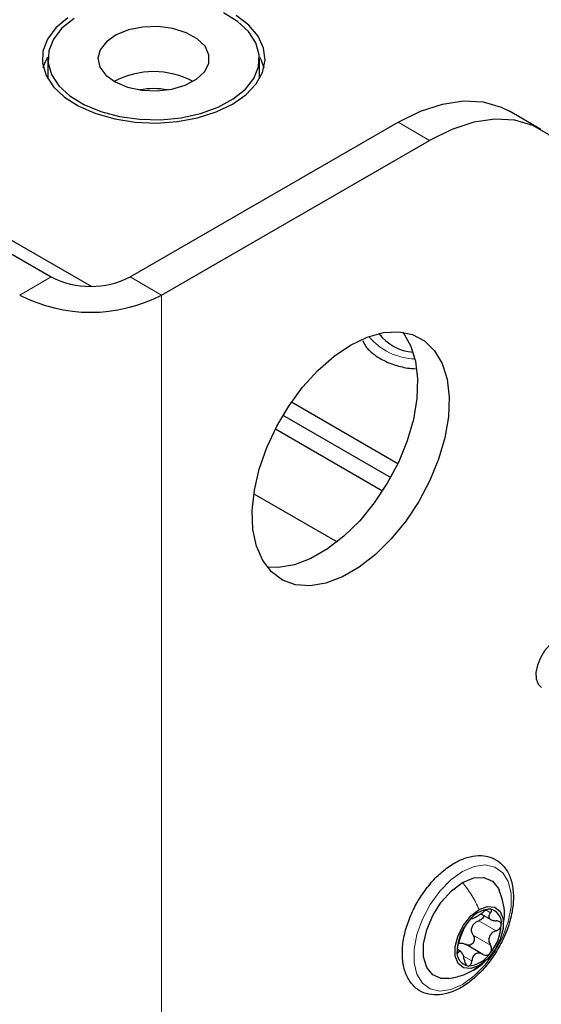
# Paper-space layout 'Blatt2' of a CAD drawing. Header units: millimetres. Extents: x 5 to 418, y 2 to 292.
# Tile 109 of 115: x 316 to 324, y 210 to 224. Entities that reach past the tile are written whole.
import ezdxf

# ---------------------------------------------------------------- set-up
doc = ezdxf.new("R2010")
doc.units = ezdxf.units.MM

psp = doc.layouts.new('Blatt2')

# ---------------------------------------------------------------- linework, layer by layer
at = {"color": 7, "linetype": 'Continuous', "lineweight": 25}
for p, q in [((267.617, 248.949), (317.002, 220.439)), ((316.356, 223.844), (316.356, 223.572)), ((319.522, 223.572), (319.522, 223.844)), ((311.222, 223.574), (316.407, 220.58)), ((316.356, 223.572), (316.357, 223.542)), ((319.522, 223.542), (319.522, 223.572)), ((323.73, 222.786), (323.259, 223.058)), ((317.586, 220.58), (321.593, 222.893)), ((318.057, 220.308), (322.064, 222.621)), ((320.001, 218.708), (321.592, 217.789)), ((319.873, 218.51), (321.485, 217.579)), ((319.759, 218.304), (321.363, 217.377)), ((319.437, 217.333), (320.683, 216.613)), ((322.83, 211.047), (322.981, 210.96)), ((322.863, 210.441), (322.602, 210.591)), ((322.533, 210.482), (322.484, 210.511))]:
    psp.add_line(p, q, dxfattribs=at)
at = {"color": 7, "linetype": 'Continuous', "lineweight": 18}
for p, q in [((322.064, 222.621), (321.593, 222.893)), ((316.407, 220.58), (315.936, 220.308)), ((317.586, 220.58), (318.057, 220.308)), ((318.057, 220.308), (318.057, 88.3)), ((322.91, 211.1), (322.977, 211.062)), ((322.801, 210.944), (323.061, 210.794)), ((322.717, 210.727), (322.977, 210.578)), ((322.478, 210.486), (322.502, 210.472)), ((322.571, 210.415), (322.697, 210.342)), ((322.717, 210.206), (322.806, 210.274))]:
    psp.add_line(p, q, dxfattribs=at)
at = {"color": 7, "linetype": 'Continuous', "lineweight": 25, "flags": 128}
for points in [[(316.654, 224.457), (316.476, 224.305), (316.352, 224.137), (316.284, 223.959), (316.277, 223.776), (316.329, 223.595), (316.44, 223.424), (316.605, 223.268), (316.818, 223.132), (317.072, 223.023), (317.357, 222.943), (317.663, 222.895), (317.979, 222.882), (318.293, 222.904), (318.595, 222.96), (318.873, 223.048), (319.118, 223.164)], [(316.749, 224.447), (316.568, 224.301), (316.44, 224.138), (316.369, 223.964), (316.359, 223.785), (316.41, 223.608)], [(316.41, 223.608), (316.519, 223.44), (316.683, 223.288), (316.895, 223.157), (317.147, 223.053), (317.43, 222.979), (317.732, 222.938), (318.043, 222.932), (318.349, 222.961), (318.639, 223.025), (318.903, 223.119), (319.13, 223.242), (319.31, 223.387), (319.438, 223.55), (319.509, 223.725), (319.519, 223.904), (319.469, 224.081), (319.359, 224.249), (319.195, 224.401), (318.983, 224.532)], [(319.118, 223.164), (319.319, 223.305), (319.471, 223.466), (319.568, 223.64), (319.605, 223.821), (319.583, 224.004), (319.501, 224.181), (319.362, 224.345), (319.172, 224.491)], [(317.134, 223.72), (317.222, 223.599), (317.363, 223.496), (317.547, 223.42), (317.76, 223.374), (317.987, 223.364), (318.209, 223.389), (318.412, 223.448), (318.58, 223.536), (318.7, 223.648), (318.763, 223.773), (318.766, 223.904), (318.707, 224.031), (318.592, 224.144), (318.427, 224.234), (318.227, 224.296), (318.005, 224.324), (317.779, 224.316), (317.564, 224.274), (317.377, 224.2), (317.232, 224.099), (317.139, 223.979), (317.106, 223.85), (317.134, 223.72)], [(316.289, 223.708), (316.311, 223.777), (316.357, 223.874)], [(319.522, 223.874), (319.549, 223.821), (319.589, 223.708)], [(321.593, 222.893), (321.928, 223.059), (322.257, 223.166), (322.572, 223.212), (322.867, 223.197), (323.136, 223.119), (323.259, 223.058)], [(324.421, 221.26), (324.397, 221.633), (324.325, 221.972), (324.208, 222.268), (324.047, 222.515), (323.845, 222.71), (323.607, 222.847), (323.338, 222.925), (323.043, 222.94), (322.728, 222.894), (322.399, 222.787), (322.064, 222.621)], [(320.885, 219.559), (321.134, 219.678), (321.376, 219.745), (321.604, 219.758), (321.811, 219.716), (321.991, 219.62), (322.14, 219.474), (322.252, 219.281), (322.326, 219.048), (322.357, 218.78), (322.347, 218.485), (322.294, 218.173), (322.201, 217.852), (322.07, 217.53), (321.905, 217.218), (321.71, 216.925), (321.492, 216.658), (321.257, 216.426), (321.01, 216.235), (320.761, 216.091), (320.514, 215.997), (320.279, 215.958), (320.061, 215.972), (319.866, 216.041), (319.701, 216.163), (319.57, 216.333), (319.477, 216.547), (319.424, 216.798), (319.414, 217.081), (319.445, 217.385), (319.519, 217.703), (319.631, 218.026), (319.78, 218.344), (319.96, 218.647), (320.167, 218.928), (320.395, 219.179), (320.636, 219.391), (320.885, 219.559)], [(321.664, 219.752), (321.668, 219.746), (321.781, 219.554), (321.854, 219.32), (321.886, 219.052), (321.875, 218.758), (321.823, 218.445), (321.729, 218.124), (321.598, 217.802), (321.433, 217.49), (321.239, 217.197), (321.021, 216.93), (320.785, 216.698), (320.539, 216.507), (320.289, 216.363), (320.043, 216.27), (319.807, 216.23), (319.635, 216.237)], [(323.95, 215.136), (323.864, 215.072), (323.786, 214.984), (323.722, 214.88), (323.677, 214.769), (323.656, 214.66), (323.661, 214.562), (323.69, 214.485), (323.741, 214.435)], [(322.352, 210.079), (322.24, 210.079), (322.114, 210.133), (322.023, 210.244), (321.976, 210.402), (321.976, 210.596), (322.023, 210.809), (322.114, 211.024), (322.24, 211.224), (322.393, 211.393), (322.559, 211.516)], [(322.559, 211.516), (322.725, 211.584), (322.877, 211.592), (323.004, 211.538), (323.095, 211.428), (323.107, 211.402)], [(322.806, 211.112), (322.931, 211.158), (323.04, 211.149), (323.121, 211.084), (323.164, 210.972), (323.164, 210.826), (323.121, 210.665), (323.04, 210.506), (322.931, 210.371), (322.806, 210.274)], [(322.806, 210.274), (322.682, 210.227), (322.573, 210.237), (322.492, 210.302), (322.449, 210.414), (322.449, 210.559), (322.492, 210.721), (322.573, 210.879), (322.682, 211.015), (322.806, 211.112)]]:
    psp.add_lwpolyline(points, dxfattribs=at)
at = {"color": 7, "linetype": 'Continuous', "lineweight": 18, "flags": 128}
psp.add_lwpolyline([(322.559, 211.679), (322.734, 211.756), (322.898, 211.779), (323.043, 211.747), (323.16, 211.662), (323.242, 211.529), (323.284, 211.356), (323.284, 211.153), (323.242, 210.931), (323.16, 210.703), (323.043, 210.484), (322.898, 210.285), (322.734, 210.117), (322.559, 209.992), (322.384, 209.915), (322.219, 209.892), (322.074, 209.924), (321.958, 210.009), (321.876, 210.142), (321.834, 210.315), (321.834, 210.519), (321.876, 210.74), (321.958, 210.968), (322.074, 211.187), (322.219, 211.387), (322.384, 211.554), (322.559, 211.679)], dxfattribs=at)
at = {"color": 7, "linetype": 'Continuous', "lineweight": 25}
for centre, radius, start, end in [((317.939, 222.397), 1.254, 61.977, 118.023), ((317.939, 222.194), 1.202, 80.1124, 99.8876), ((316.996, 221.717), 1.281, 242.6097, 297.3903), ((316.996, 222.355), 2.306, 242.6097, 297.3903), ((321.855, 220.13), 0.676, 216.0794, 266.9129), ((322.997, 210.693), 0.426, 93.4295, 146.5651), ((322.934, 210.916), 0.205, 350.7481, 79.4532), ((323.192, 210.469), 0.716, 140.2279, 177.3607), ((322.946, 210.759), 0.263, 152.873, 164.7156), ((322.421, 210.916), 0.716, 320.2279, 357.3607), ((322.679, 210.469), 0.205, 170.7481, 259.4532), ((322.616, 210.693), 0.426, 273.4295, 326.5651)]:
    psp.add_arc(centre, radius, start, end, dxfattribs=at)
at = {"color": 7, "linetype": 'Continuous', "lineweight": 18}
psp.add_arc((321.869, 220.272), 0.92, 219.4975, 268.6384, dxfattribs=at)
at = {"color": 7, "linetype": 'Continuous', "lineweight": 25}
for points, knots in [([(321.066, 219.628), (321.073, 219.609), (321.098, 219.544), (321.19, 219.448), (321.336, 219.344), (321.522, 219.264), (321.7, 219.216), (321.816, 219.207), (321.856, 219.204)], [0, 0, 0, 0, 0.080603, 0.275032, 0.476946, 0.683231, 0.889928, 1, 1, 1, 1]), ([(321.658, 210.455), (321.659, 210.418), (321.662, 210.314), (321.699, 210.157), (321.783, 210.004), (321.904, 209.894), (322.051, 209.836), (322.212, 209.828), (322.383, 209.866), (322.559, 209.951), (322.733, 210.079), (322.898, 210.245), (323.043, 210.44), (323.164, 210.654), (323.254, 210.879), (323.309, 211.104), (323.326, 211.32), (323.302, 211.517), (323.236, 211.687), (323.129, 211.817), (322.992, 211.898), (322.836, 211.927), (322.669, 211.909), (322.495, 211.845), (322.318, 211.735), (322.148, 211.584), (321.994, 211.401), (321.862, 211.194), (321.758, 210.973), (321.687, 210.747), (321.66, 210.573), (321.658, 210.479), (321.658, 210.455)], [0, 0, 0, 0, 0.018753, 0.054391, 0.089854, 0.124065, 0.15687, 0.189322, 0.222569, 0.257023, 0.292127, 0.327283, 0.362356, 0.39739, 0.432466, 0.467653, 0.503046, 0.538706, 0.574402, 0.609269, 0.6426, 0.675125, 0.707894, 0.741855, 0.776763, 0.811941, 0.847049, 0.882091, 0.91714, 0.952266, 0.987558, 1, 1, 1, 1]), ([(323.168, 210.894), (323.177, 210.946), (323.206, 211.118), (323.147, 211.286), (323.107, 211.402)], [0, 0, 0, 0, 0.3032851, 1, 1, 1, 1]), ([(322.697, 210.975), (322.701, 210.975), (322.707, 210.974), (322.73, 210.985), (322.752, 210.997), (322.779, 211.013), (322.818, 211.038), (322.847, 211.058), (322.865, 211.072)], [0, 0, 0, 0, 0.2491937, 0.3743301, 0.4989253, 0.6240038, 0.7497569, 1, 1, 1, 1]), ([(322.875, 211.022), (322.874, 211.016), (322.872, 211.002), (322.856, 210.979), (322.831, 210.957), (322.811, 210.948), (322.801, 210.944)], [0, 0, 0, 0, 0.162671, 0.442057, 0.720465, 1, 1, 1, 1]), ([(322.971, 211.118), (322.964, 211.118), (322.949, 211.117), (322.92, 211.107), (322.891, 211.091), (322.874, 211.078), (322.865, 211.072)], [0, 0, 0, 0, 0.250032, 0.499632, 0.749228, 1, 1, 1, 1]), ([(322.977, 211.062), (322.966, 211.048), (322.951, 211.026), (322.95, 210.998), (322.957, 210.979), (322.974, 210.963), (323.007, 210.947), (323.039, 210.944), (323.061, 210.943)], [0, 0, 0, 0, 0.249219, 0.374357, 0.498947, 0.62402, 0.749767, 1, 1, 1, 1]), ([(322.977, 211.062), (322.981, 211.069), (322.991, 211.082), (322.995, 211.1), (322.989, 211.114), (322.977, 211.117), (322.971, 211.118)], [0, 0, 0, 0, 0.249816, 0.499908, 0.75012, 1, 1, 1, 1]), ([(322.641, 210.928), (322.635, 210.919), (322.621, 210.901), (322.605, 210.875), (322.592, 210.852), (322.588, 210.842), (322.586, 210.837)], [0, 0, 0, 0, 0.249858, 0.499467, 0.749011, 1, 1, 1, 1]), ([(322.697, 210.975), (322.696, 210.975), (322.692, 210.976), (322.679, 210.967), (322.662, 210.951), (322.648, 210.935), (322.641, 210.928)], [0, 0, 0, 0, 0.249806, 0.500054, 0.750309, 1, 1, 1, 1]), ([(322.712, 210.879), (322.725, 210.893), (322.749, 210.922), (322.784, 210.937), (322.801, 210.944)], [0, 0, 0, 0, 0.49811, 1, 1, 1, 1]), ([(323.136, 210.883), (323.135, 210.892), (323.133, 210.909), (323.115, 210.928), (323.091, 210.94), (323.071, 210.942), (323.061, 210.943)], [0, 0, 0, 0, 0.24999, 0.499611, 0.749127, 1, 1, 1, 1]), ([(323.061, 210.794), (323.071, 210.799), (323.091, 210.807), (323.115, 210.829), (323.133, 210.856), (323.135, 210.874), (323.136, 210.883)], [0, 0, 0, 0, 0.249853, 0.499901, 0.750114, 1, 1, 1, 1]), ([(322.502, 210.62), (322.509, 210.638), (322.519, 210.665), (322.535, 210.709), (322.547, 210.742), (322.559, 210.773), (322.575, 210.809), (322.582, 210.825), (322.586, 210.837)], [0, 0, 0, 0, 0.24922, 0.374358, 0.498948, 0.624021, 0.749768, 1, 1, 1, 1]), ([(322.717, 210.727), (322.722, 210.718), (322.732, 210.7), (322.735, 210.668), (322.73, 210.636), (322.714, 210.607), (322.69, 210.585), (322.661, 210.575), (322.632, 210.576), (322.615, 210.585), (322.606, 210.589)], [0, 0, 0, 0, 0.125234, 0.249503, 0.374346, 0.49908, 0.623909, 0.749397, 0.874445, 1, 1, 1, 1]), ([(322.717, 210.727), (322.709, 210.743), (322.691, 210.774), (322.692, 210.81), (322.693, 210.829)], [0, 0, 0, 0, 0.500645, 1, 1, 1, 1]), ([(323.061, 210.794), (323.039, 210.785), (323.007, 210.77), (322.975, 210.736), (322.957, 210.706), (322.95, 210.672), (322.951, 210.627), (322.966, 210.597), (322.977, 210.578)], [0, 0, 0, 0, 0.24922, 0.374358, 0.498948, 0.624021, 0.749768, 1, 1, 1, 1]), ([(322.502, 210.62), (322.499, 210.612), (322.493, 210.595), (322.484, 210.564), (322.478, 210.531), (322.477, 210.512), (322.476, 210.502)], [0, 0, 0, 0, 0.249853, 0.499901, 0.750114, 1, 1, 1, 1]), ([(322.515, 210.607), (322.53, 210.609), (322.561, 210.612), (322.591, 210.597), (322.606, 210.589)], [0, 0, 0, 0, 0.498111, 1, 1, 1, 1]), ([(322.971, 210.458), (322.977, 210.467), (322.989, 210.485), (322.995, 210.518), (322.991, 210.551), (322.981, 210.569), (322.977, 210.578)], [0, 0, 0, 0, 0.249858, 0.4994668, 0.7490113, 1, 1, 1, 1]), ([(322.476, 210.502), (322.477, 210.494), (322.478, 210.477), (322.484, 210.465), (322.493, 210.462), (322.499, 210.469), (322.502, 210.472)], [0, 0, 0, 0, 0.24999, 0.499611, 0.749127, 1, 1, 1, 1]), ([(322.586, 210.352), (322.582, 210.375), (322.575, 210.409), (322.56, 210.447), (322.547, 210.469), (322.535, 210.482), (322.519, 210.489), (322.509, 210.479), (322.502, 210.472)], [0, 0, 0, 0, 0.2492191, 0.3743567, 0.4989469, 0.6240198, 0.7497675, 1, 1, 1, 1]), ([(322.865, 210.439), (322.847, 210.448), (322.819, 210.462), (322.78, 210.46), (322.753, 210.451), (322.73, 210.432), (322.708, 210.398), (322.701, 210.365), (322.697, 210.342)], [0, 0, 0, 0, 0.249194, 0.37433, 0.498925, 0.624004, 0.749757, 1, 1, 1, 1]), ([(322.865, 210.439), (322.874, 210.435), (322.891, 210.427), (322.92, 210.426), (322.949, 210.435), (322.964, 210.45), (322.971, 210.458)], [0, 0, 0, 0, 0.249806, 0.500054, 0.750309, 1, 1, 1, 1]), ([(322.586, 210.352), (322.588, 210.342), (322.592, 210.32), (322.605, 210.293), (322.621, 210.273), (322.635, 210.269), (322.641, 210.268)], [0, 0, 0, 0, 0.249816, 0.499908, 0.75012, 1, 1, 1, 1]), ([(322.641, 210.268), (322.648, 210.268), (322.662, 210.269), (322.679, 210.287), (322.692, 210.311), (322.696, 210.332), (322.697, 210.342)], [0, 0, 0, 0, 0.250032, 0.4996317, 0.7492275, 1, 1, 1, 1]), ([(322.717, 210.201), (322.77, 210.233), (322.839, 210.275), (322.894, 210.336), (322.906, 210.351)], [0, 0, 0, 0, 0.761016, 1, 1, 1, 1]), ([(322.35, 210.079), (322.42, 210.092), (322.551, 210.116), (322.665, 210.175), (322.719, 210.202)], [0, 0, 0, 0, 0.530619, 1, 1, 1, 1])]:
    psp.add_open_spline(points, degree=3, knots=knots, dxfattribs=at)
at = {"color": 7, "linetype": 'Continuous', "lineweight": 18}
psp.add_open_spline([(322.559, 211.516), (322.607, 211.453), (322.703, 211.328), (322.772, 211.184), (322.806, 211.112)], degree=3, dxfattribs=at)

doc.saveas('drawing.dxf')
